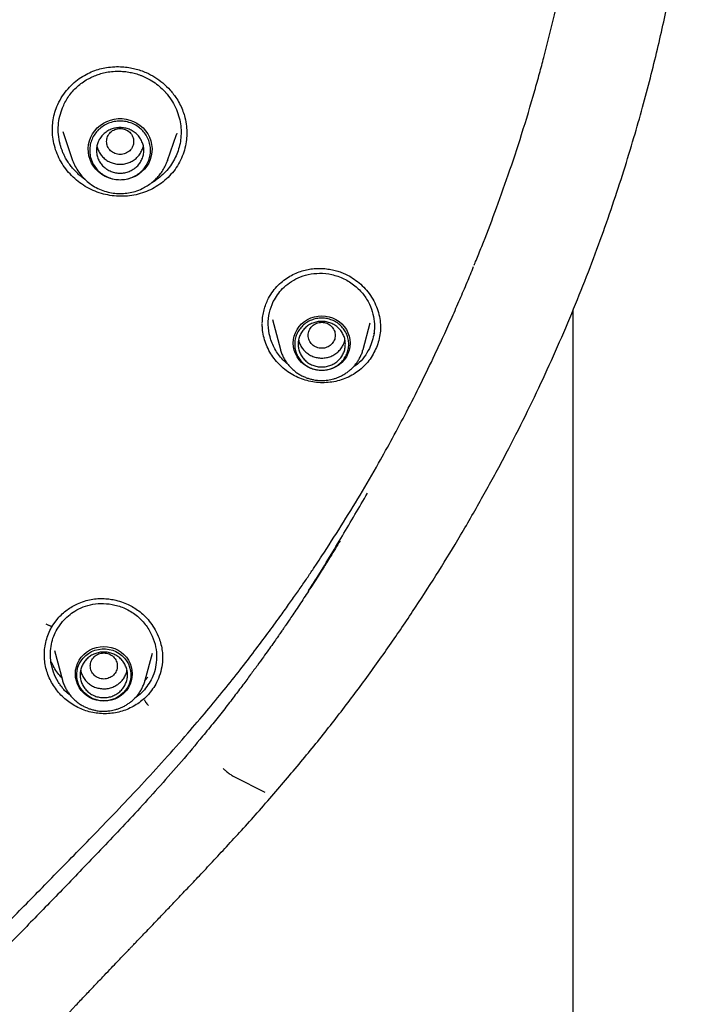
# Model space of a CAD drawing. Header units: millimetres. Extents: x 8 to 1762, y 12 to 2803.
# Tile 80 of 118: x 890 to 910, y 2358 to 2387. Entities that reach past the tile are written whole.
import ezdxf

# ---------------------------------------------------------------- set-up
doc = ezdxf.new("R2010")
doc.units = ezdxf.units.MM

msp = doc.modelspace()

# ---------------------------------------------------------------- linework, layer by layer
at = {"color": 7, "linetype": 'Continuous', "lineweight": 30}
for p, q in [((890.959, 2383.723), (890.961, 2383.761)), ((891.262, 2383.678), (891.556, 2382.826)), ((894.367, 2382.826), (894.631, 2383.592)), ((894.634, 2383.626), (894.625, 2383.594)), ((894.359, 2382.807), (894.366, 2382.826)), ((894.367, 2382.826), (894.36, 2382.808)), ((906.368, 2207.294), (906.368, 2378.411)), ((897.464, 2378.109), (897.702, 2377.228)), ((900.149, 2377.228), (900.362, 2378.018)), ((900.473, 2377.721), (900.454, 2377.68)), ((900.149, 2377.228), (900.144, 2377.212)), ((890.936, 2369.006), (890.957, 2369.042)), ((890.953, 2369.038), (891.114, 2369.262)), ((891.094, 2368.943), (891.258, 2369.176)), ((890.722, 2368.18), (890.721, 2368.202)), ((891.02, 2368.31), (891.255, 2367.439)), ((893.702, 2367.439), (893.916, 2368.232)), ((894.215, 2368.123), (894.216, 2368.089)), ((893.702, 2367.439), (893.697, 2367.422)), ((893.785, 2367.53), (893.705, 2367.437)), ((893.558, 2367.023), (893.397, 2366.906)), ((893.679, 2367.148), (893.558, 2367.023)), ((896.34, 2364.574), (897.242, 2364.119))]:
    msp.add_line(p, q, dxfattribs=at)
at = {"color": 7, "linetype": 'Continuous', "lineweight": 30, "flags": 128}
for points in [[(892.961, 2382.243), (892.845, 2382.25), (892.731, 2382.271), (892.621, 2382.305), (892.515, 2382.352), (892.416, 2382.41), (892.326, 2382.481), (892.245, 2382.561), (892.175, 2382.65), (892.117, 2382.747), (892.071, 2382.85), (892.04, 2382.958), (892.022, 2383.069), (892.018, 2383.181), (892.029, 2383.292), (892.054, 2383.402), (892.092, 2383.507), (892.144, 2383.607), (892.208, 2383.701), (892.284, 2383.786), (892.37, 2383.861), (892.465, 2383.926), (892.567, 2383.979), (892.675, 2384.019), (892.788, 2384.047), (892.903, 2384.06), (893.02, 2384.06), (893.135, 2384.047), (893.248, 2384.019), (893.356, 2383.979), (893.458, 2383.926), (893.553, 2383.861), (893.639, 2383.786), (893.715, 2383.701), (893.779, 2383.607), (893.831, 2383.507), (893.869, 2383.402), (893.894, 2383.292), (893.905, 2383.181), (893.901, 2383.069), (893.883, 2382.958), (893.852, 2382.85), (893.806, 2382.747), (893.748, 2382.65), (893.678, 2382.561), (893.597, 2382.481), (893.507, 2382.41), (893.408, 2382.352), (893.302, 2382.305), (893.192, 2382.271), (893.077, 2382.25), (892.961, 2382.243)], [(898.925, 2376.603), (898.816, 2376.61), (898.708, 2376.63), (898.604, 2376.664), (898.505, 2376.711), (898.414, 2376.77), (898.331, 2376.84), (898.259, 2376.92), (898.198, 2377.008), (898.149, 2377.103), (898.114, 2377.203), (898.092, 2377.307), (898.085, 2377.412), (898.092, 2377.518), (898.114, 2377.622), (898.149, 2377.722), (898.198, 2377.817), (898.259, 2377.905), (898.331, 2377.985), (898.414, 2378.055), (898.505, 2378.114), (898.604, 2378.161), (898.708, 2378.195), (898.816, 2378.215), (898.925, 2378.222), (899.035, 2378.215), (899.143, 2378.195), (899.247, 2378.161), (899.346, 2378.114), (899.437, 2378.055), (899.52, 2377.985), (899.592, 2377.905), (899.653, 2377.817), (899.702, 2377.722), (899.737, 2377.622), (899.759, 2377.518), (899.766, 2377.412), (899.759, 2377.307), (899.737, 2377.203), (899.702, 2377.103), (899.653, 2377.008), (899.592, 2376.92), (899.52, 2376.84), (899.437, 2376.77), (899.346, 2376.711), (899.247, 2376.664), (899.143, 2376.63), (899.035, 2376.61), (898.925, 2376.603)], [(892.478, 2366.813), (892.369, 2366.82), (892.261, 2366.841), (892.157, 2366.875), (892.058, 2366.922), (891.967, 2366.981), (891.884, 2367.05), (891.812, 2367.13), (891.751, 2367.218), (891.702, 2367.313), (891.667, 2367.413), (891.645, 2367.517), (891.638, 2367.623), (891.645, 2367.729), (891.667, 2367.833), (891.702, 2367.933), (891.751, 2368.028), (891.812, 2368.116), (891.884, 2368.196), (891.967, 2368.265), (892.058, 2368.324), (892.157, 2368.371), (892.261, 2368.405), (892.369, 2368.426), (892.478, 2368.433), (892.588, 2368.426), (892.696, 2368.405), (892.8, 2368.371), (892.899, 2368.324), (892.99, 2368.265), (893.073, 2368.196), (893.145, 2368.116), (893.206, 2368.028), (893.255, 2367.933), (893.29, 2367.833), (893.312, 2367.729), (893.319, 2367.623), (893.312, 2367.517), (893.29, 2367.413), (893.255, 2367.313), (893.206, 2367.218), (893.145, 2367.13), (893.073, 2367.05), (892.99, 2366.981), (892.899, 2366.922), (892.8, 2366.875), (892.696, 2366.841), (892.588, 2366.82), (892.478, 2366.813)], [(892.478, 2366.822), (892.372, 2366.829), (892.267, 2366.85), (892.166, 2366.884), (892.071, 2366.93), (891.983, 2366.988), (891.903, 2367.057), (891.834, 2367.136), (891.777, 2367.223), (891.732, 2367.316), (891.7, 2367.415), (891.682, 2367.516), (891.679, 2367.619), (891.69, 2367.722), (891.714, 2367.822), (891.753, 2367.918), (891.804, 2368.008), (891.867, 2368.091), (891.942, 2368.165), (892.026, 2368.229), (892.118, 2368.281), (892.216, 2368.322), (892.319, 2368.349), (892.425, 2368.363), (892.532, 2368.363), (892.638, 2368.349), (892.741, 2368.322), (892.839, 2368.281), (892.931, 2368.229), (893.015, 2368.165), (893.089, 2368.091), (893.153, 2368.008), (893.204, 2367.918), (893.243, 2367.822), (893.267, 2367.722), (893.278, 2367.619), (893.274, 2367.516), (893.257, 2367.415), (893.225, 2367.316), (893.18, 2367.223), (893.122, 2367.136), (893.053, 2367.057), (892.974, 2366.988), (892.886, 2366.93), (892.791, 2366.884), (892.69, 2366.85), (892.585, 2366.829), (892.478, 2366.822)]]:
    msp.add_lwpolyline(points, dxfattribs=at)
at = {"color": 7, "linetype": 'Continuous', "lineweight": 30}
for points, knots in [([(903.571, 2380.061), (903.6, 2380.132), (903.767, 2380.537), (904.06, 2381.314), (904.458, 2382.42), (904.853, 2383.621), (905.154, 2384.626), (905.366, 2385.385), (905.481, 2385.816), (905.575, 2386.183), (905.655, 2386.498), (905.732, 2386.815), (905.9, 2387.524), (906.129, 2388.577), (906.389, 2389.978), (906.632, 2391.532), (906.846, 2393.296), (907.003, 2395.269), (907.078, 2397.247), (907.071, 2399.217), (906.999, 2400.812), (906.926, 2401.79), (906.894, 2402.165), (906.882, 2402.299), (906.87, 2402.433), (906.859, 2402.548), (906.844, 2402.71), (906.82, 2402.945), (906.783, 2403.294), (906.735, 2403.716), (906.672, 2404.226), (906.59, 2404.827), (906.485, 2405.524), (906.356, 2406.302), (906.198, 2407.163), (906.007, 2408.104), (905.805, 2409.001), (905.6, 2409.839), (905.407, 2410.574), (905.213, 2411.273), (905.023, 2411.918), (904.838, 2412.519), (904.651, 2413.1), (904.419, 2413.789), (904.142, 2414.573), (903.817, 2415.437), (903.498, 2416.236), (903.201, 2416.948), (902.928, 2417.576), (902.735, 2418.004), (902.609, 2418.278), (902.547, 2418.411), (902.486, 2418.542), (902.426, 2418.669), (902.367, 2418.793), (902.035, 2419.486), (901.402, 2420.736), (900.408, 2422.514), (899.339, 2424.251), (898.198, 2425.945), (896.987, 2427.594), (895.708, 2429.194), (894.503, 2430.582), (893.574, 2431.58), (893.097, 2432.072), (892.947, 2432.225), (892.941, 2432.231), (892.938, 2432.234), (892.931, 2432.241), (892.917, 2432.255), (892.862, 2432.31), (892.747, 2432.427), (892.563, 2432.612), (892.419, 2432.754), (892.341, 2432.831)], [0, 0, 0, 0, 0.003998, 0.022984, 0.043545, 0.06568, 0.08939, 0.098645, 0.107118, 0.112829, 0.118539, 0.12425, 0.12996, 0.15688, 0.180916, 0.204951, 0.239711, 0.274471, 0.30923, 0.343989, 0.378248, 0.393322, 0.395691, 0.39806, 0.400429, 0.402798, 0.404128, 0.40902, 0.415192, 0.422644, 0.431377, 0.442246, 0.454608, 0.468464, 0.483813, 0.500656, 0.518992, 0.532183, 0.54605, 0.558933, 0.570312, 0.581338, 0.59201, 0.60233, 0.61954, 0.635668, 0.650716, 0.664682, 0.676079, 0.686638, 0.689265, 0.691835, 0.694347, 0.696802, 0.6992, 0.70154, 0.737011, 0.772481, 0.807952, 0.843422, 0.878892, 0.914361, 0.94983, 0.974247, 0.984991, 0.985309, 0.985349, 0.985417, 0.985551, 0.985834, 0.986477, 0.989559, 0.994308, 1, 1, 1, 1]), ([(897.511, 2364.073), (897.816, 2364.432), (898.422, 2365.143), (899.289, 2366.224), (900.108, 2367.306), (900.883, 2368.384), (901.614, 2369.457), (902.302, 2370.522), (902.97, 2371.613), (903.616, 2372.727), (904.236, 2373.862), (904.813, 2374.98), (905.346, 2376.08), (905.849, 2377.181), (906.32, 2378.28), (906.76, 2379.377), (907.162, 2380.446), (907.528, 2381.488), (907.859, 2382.501), (908.154, 2383.467), (908.416, 2384.386), (908.647, 2385.258), (908.856, 2386.103), (909.043, 2386.919), (909.212, 2387.712), (909.363, 2388.48), (909.498, 2389.224), (909.617, 2389.943), (909.723, 2390.645), (909.817, 2391.335), (909.901, 2392.014), (909.994, 2392.863), (910.086, 2393.874), (910.165, 2395.039), (910.21, 2396.025), (910.232, 2396.838), (910.241, 2397.487), (910.243, 2398.126), (910.236, 2398.754), (910.223, 2399.32), (910.207, 2399.814), (910.191, 2400.226), (910.173, 2400.6), (910.155, 2400.935), (910.142, 2401.146), (910.136, 2401.245)], [0, 0, 0, 0, 0.034796, 0.068916, 0.102354, 0.135102, 0.167153, 0.198502, 0.229146, 0.262039, 0.294075, 0.325253, 0.355574, 0.385033, 0.41534, 0.444689, 0.473087, 0.500544, 0.527067, 0.552663, 0.575954, 0.598436, 0.620113, 0.640993, 0.661083, 0.680734, 0.69958, 0.717652, 0.735309, 0.752679, 0.769765, 0.786568, 0.816648, 0.8458, 0.874035, 0.890542, 0.906725, 0.922657, 0.938393, 0.953831, 0.965049, 0.975277, 0.984513, 0.992754, 1, 1, 1, 1]), ([(891.089, 2384.417), (891.129, 2384.504), (891.208, 2384.675), (891.371, 2384.898), (891.552, 2385.09), (891.747, 2385.248), (891.949, 2385.373), (892.153, 2385.467), (892.354, 2385.533), (892.569, 2385.579), (892.792, 2385.602), (893.016, 2385.599), (893.216, 2385.578), (893.397, 2385.541), (893.569, 2385.491), (893.768, 2385.413), (893.992, 2385.293), (894.231, 2385.119), (894.452, 2384.904), (894.622, 2384.68), (894.743, 2384.467), (894.823, 2384.28), (894.887, 2384.07), (894.93, 2383.848), (894.934, 2383.688), (894.936, 2383.615)], [0, 0, 0, 0, 0.053662, 0.105054, 0.154052, 0.200513, 0.244335, 0.285493, 0.324233, 0.3607, 0.405658, 0.446301, 0.482529, 0.514618, 0.546469, 0.579235, 0.630287, 0.683712, 0.739451, 0.797418, 0.83657, 0.873934, 0.909296, 0.958671, 1, 1, 1, 1]), ([(891.256, 2384.383), (891.279, 2384.437), (891.327, 2384.545), (891.42, 2384.697), (891.53, 2384.842), (891.657, 2384.977), (891.8, 2385.1), (891.926, 2385.186), (892.026, 2385.244), (892.095, 2385.279), (892.167, 2385.313), (892.24, 2385.343), (892.341, 2385.379), (892.478, 2385.419), (892.662, 2385.453), (892.851, 2385.468), (893.04, 2385.463), (893.184, 2385.445), (893.297, 2385.424), (893.374, 2385.405), (893.453, 2385.383), (893.532, 2385.357), (893.667, 2385.306), (893.841, 2385.221), (894.04, 2385.089), (894.176, 2384.972), (894.256, 2384.892), (894.286, 2384.859), (894.299, 2384.845), (894.304, 2384.84), (894.307, 2384.837), (894.308, 2384.836), (894.308, 2384.835), (894.308, 2384.835), (894.308, 2384.835), (894.369, 2384.767), (894.478, 2384.624), (894.607, 2384.392), (894.697, 2384.152), (894.751, 2383.91), (894.77, 2383.67), (894.756, 2383.438), (894.714, 2383.216), (894.664, 2383.078), (894.639, 2383.009)], [0, 0, 0, 0, 0.031706, 0.063905, 0.096598, 0.129784, 0.163464, 0.197637, 0.211449, 0.22534, 0.23931, 0.253358, 0.267485, 0.296442, 0.329339, 0.366167, 0.396368, 0.428769, 0.442349, 0.45628, 0.470562, 0.485194, 0.500175, 0.546113, 0.586529, 0.625253, 0.640114, 0.646231, 0.648841, 0.649973, 0.650469, 0.650686, 0.650781, 0.650823, 0.650842, 0.650856, 0.698966, 0.745773, 0.791292, 0.835535, 0.878515, 0.920244, 0.960735, 1, 1, 1, 1]), ([(890.959, 2383.761), (890.962, 2383.832), (890.969, 2383.979), (891.012, 2384.2), (891.063, 2384.345), (891.089, 2384.417)], [0, 0, 0, 0, 0.314225, 0.656082, 1, 1, 1, 1]), ([(891.932, 2382.255), (891.924, 2382.26), (891.897, 2382.278), (891.857, 2382.308), (891.806, 2382.347), (891.742, 2382.401), (891.667, 2382.471), (891.588, 2382.554), (891.506, 2382.652), (891.424, 2382.764), (891.364, 2382.865), (891.326, 2382.935), (891.304, 2382.981), (891.275, 2383.043), (891.242, 2383.122), (891.211, 2383.215), (891.167, 2383.368), (891.129, 2383.586), (891.128, 2383.864), (891.166, 2384.133), (891.226, 2384.3), (891.256, 2384.383)], [0, 0, 0, 0, 0.012998, 0.038084, 0.061549, 0.09167, 0.140333, 0.187272, 0.232484, 0.297046, 0.35771, 0.377068, 0.395992, 0.421024, 0.4617, 0.502084, 0.542176, 0.660583, 0.776358, 0.889497, 1, 1, 1, 1]), ([(894.8, 2382.948), (894.765, 2382.871), (894.695, 2382.716), (894.551, 2382.506), (894.382, 2382.316), (894.189, 2382.15), (893.975, 2382.01), (893.743, 2381.898), (893.497, 2381.819), (893.242, 2381.771), (892.983, 2381.756), (892.723, 2381.774), (892.467, 2381.823), (892.219, 2381.905), (891.984, 2382.018), (891.765, 2382.159), (891.566, 2382.326), (891.39, 2382.517), (891.24, 2382.728), (891.119, 2382.957), (891.029, 2383.199), (890.976, 2383.448), (890.953, 2383.63), (890.958, 2383.727), (890.959, 2383.74)], [0, 0, 0, 0, 0.047704, 0.095078, 0.142272, 0.189393, 0.236536, 0.283816, 0.33113, 0.378355, 0.425551, 0.472734, 0.519922, 0.567159, 0.614369, 0.661495, 0.708622, 0.755814, 0.803147, 0.850737, 0.898304, 0.945583, 0.992731, 1, 1, 1, 1]), ([(892.961, 2383.769), (892.909, 2383.763), (892.805, 2383.751), (892.671, 2383.663), (892.583, 2383.535), (892.551, 2383.383), (892.583, 2383.232), (892.671, 2383.104), (892.805, 2383.019), (892.961, 2382.988), (893.118, 2383.019), (893.252, 2383.104), (893.34, 2383.232), (893.372, 2383.383), (893.34, 2383.535), (893.252, 2383.663), (893.118, 2383.751), (893.014, 2383.763), (892.961, 2383.769)], [0, 0, 0, 0, 0.0625, 0.125, 0.1875, 0.25, 0.3125, 0.375, 0.4375, 0.5, 0.5625, 0.625, 0.6875, 0.75, 0.8125, 0.875, 0.9375, 1, 1, 1, 1]), ([(894.935, 2383.652), (894.934, 2383.581), (894.93, 2383.425), (894.886, 2383.187), (894.829, 2383.028), (894.8, 2382.948)], [0, 0, 0, 0, 0.295778, 0.646706, 1, 1, 1, 1]), ([(892.275, 2383.252), (892.275, 2383.252), (892.279, 2383.208), (892.313, 2383.124), (892.375, 2383.006), (892.463, 2382.903), (892.57, 2382.819), (892.692, 2382.757), (892.824, 2382.716), (892.916, 2382.711), (892.961, 2382.709)], [0, 0, 0, 0, 0.000201, 0.14303, 0.285858, 0.428687, 0.571515, 0.714343, 0.857172, 1, 1, 1, 1]), ([(892.961, 2382.709), (893.007, 2382.711), (893.099, 2382.716), (893.231, 2382.757), (893.353, 2382.819), (893.459, 2382.903), (893.548, 2383.006), (893.61, 2383.124), (893.644, 2383.208), (893.648, 2383.252), (893.648, 2383.252)], [0, 0, 0, 0, 0.142828, 0.285657, 0.428485, 0.571313, 0.714142, 0.85697, 0.999799, 1, 1, 1, 1]), ([(894.639, 2383.009), (894.608, 2382.941), (894.545, 2382.803), (894.417, 2382.614), (894.266, 2382.44), (894.089, 2382.29), (893.963, 2382.198), (893.894, 2382.164), (893.894, 2382.164)], [0, 0, 0, 0, 0.197108, 0.396066, 0.596935, 0.799772, 0.999708, 1, 1, 1, 1]), ([(891.556, 2382.826), (891.58, 2382.766), (891.629, 2382.643), (891.735, 2382.471), (891.866, 2382.309), (892.023, 2382.164), (892.202, 2382.041), (892.397, 2381.946), (892.6, 2381.881), (892.805, 2381.845), (893.009, 2381.838), (893.209, 2381.858), (893.413, 2381.906), (893.597, 2381.977), (893.763, 2382.068), (893.907, 2382.169), (894.033, 2382.284), (894.14, 2382.406), (894.229, 2382.532), (894.304, 2382.666), (894.341, 2382.762), (894.359, 2382.807)], [0, 0, 0, 0, 0.053295, 0.108453, 0.165612, 0.224956, 0.285675, 0.345201, 0.40341, 0.460317, 0.515937, 0.570286, 0.625573, 0.687401, 0.732499, 0.78073, 0.832128, 0.872785, 0.915248, 0.959519, 1, 1, 1, 1]), ([(903.435, 2379.718), (903.454, 2379.766), (903.5, 2379.881), (903.546, 2379.995), (903.572, 2380.061)], [0, 0, 0, 0, 0.4273932, 1, 1, 1, 1]), ([(894.966, 2365.868), (895.152, 2366.086), (895.514, 2366.509), (896.027, 2367.134), (896.499, 2367.727), (896.931, 2368.286), (897.324, 2368.811), (897.659, 2369.268), (897.941, 2369.663), (898.176, 2369.998), (898.391, 2370.31), (898.587, 2370.598), (898.765, 2370.863), (899.07, 2371.326), (899.506, 2372.006), (900.066, 2372.922), (900.57, 2373.79), (901.027, 2374.613), (901.442, 2375.394), (901.861, 2376.217), (902.225, 2376.969), (902.531, 2377.629), (902.778, 2378.174), (903.009, 2378.701), (903.223, 2379.2), (903.356, 2379.526), (903.419, 2379.682)], [0, 0, 0, 0, 0.052673, 0.102212, 0.148635, 0.191956, 0.23219, 0.269347, 0.29639, 0.321545, 0.344814, 0.366201, 0.385709, 0.403757, 0.468581, 0.534656, 0.601988, 0.654104, 0.70866, 0.76566, 0.82511, 0.86342, 0.900387, 0.935691, 0.96934, 1, 1, 1, 1]), ([(897.325, 2378.691), (897.364, 2378.763), (897.442, 2378.905), (897.593, 2379.088), (897.759, 2379.243), (897.934, 2379.369), (898.115, 2379.468), (898.296, 2379.541), (898.474, 2379.589), (898.664, 2379.62), (898.861, 2379.63), (899.059, 2379.618), (899.237, 2379.589), (899.396, 2379.548), (899.543, 2379.496), (899.709, 2379.421), (899.891, 2379.312), (900.082, 2379.16), (900.256, 2378.981), (900.406, 2378.778), (900.526, 2378.554), (900.608, 2378.32), (900.657, 2378.081), (900.661, 2377.923), (900.663, 2377.845)], [0, 0, 0, 0, 0.05323, 0.104287, 0.153077, 0.199474, 0.243386, 0.284781, 0.323842, 0.36078, 0.406612, 0.448417, 0.486088, 0.519581, 0.551503, 0.583906, 0.633517, 0.68442, 0.736563, 0.789859, 0.84364, 0.896614, 0.948704, 1, 1, 1, 1]), ([(897.492, 2378.642), (897.575, 2378.778), (897.704, 2378.991), (897.974, 2379.213), (898.228, 2379.358), (898.53, 2379.458), (898.869, 2379.496), (899.231, 2379.457), (899.59, 2379.332), (899.909, 2379.127), (900.163, 2378.867), (900.341, 2378.579), (900.449, 2378.281), (900.491, 2377.991), (900.482, 2377.64), (900.393, 2377.405), (900.336, 2377.255)], [0, 0, 0, 0, 0.098823, 0.154902, 0.215317, 0.280057, 0.349101, 0.422427, 0.500006, 0.577511, 0.650671, 0.719522, 0.784097, 0.844431, 0.900556, 1, 1, 1, 1]), ([(897.166, 2378.018), (897.169, 2378.072), (897.174, 2378.184), (897.205, 2378.354), (897.253, 2378.527), (897.301, 2378.636), (897.325, 2378.691)], [0, 0, 0, 0, 0.227965, 0.484424, 0.741598, 1, 1, 1, 1]), ([(897.93, 2376.78), (897.917, 2376.791), (897.862, 2376.835), (897.716, 2376.978), (897.527, 2377.232), (897.381, 2377.592), (897.329, 2377.96), (897.361, 2378.319), (897.449, 2378.536), (897.492, 2378.642)], [0, 0, 0, 0, 0.025169, 0.100531, 0.291781, 0.477355, 0.657243, 0.831451, 1, 1, 1, 1]), ([(898.925, 2378.031), (898.873, 2378.025), (898.769, 2378.013), (898.635, 2377.925), (898.547, 2377.797), (898.515, 2377.646), (898.547, 2377.495), (898.635, 2377.366), (898.769, 2377.281), (898.925, 2377.25), (899.082, 2377.281), (899.216, 2377.366), (899.304, 2377.495), (899.336, 2377.646), (899.304, 2377.797), (899.216, 2377.925), (899.082, 2378.013), (898.978, 2378.025), (898.925, 2378.031)], [0, 0, 0, 0, 0.0625, 0.125, 0.1875, 0.25, 0.3125, 0.375, 0.4375, 0.5, 0.5625, 0.625, 0.6875, 0.75, 0.8125, 0.875, 0.9375, 1, 1, 1, 1]), ([(900.498, 2377.182), (900.462, 2377.116), (900.391, 2376.984), (900.252, 2376.808), (900.092, 2376.651), (899.912, 2376.516), (899.716, 2376.406), (899.506, 2376.322), (899.285, 2376.266), (899.058, 2376.24), (898.829, 2376.242), (898.602, 2376.273), (898.38, 2376.331), (898.167, 2376.418), (897.968, 2376.531), (897.784, 2376.668), (897.62, 2376.826), (897.476, 2377.004), (897.357, 2377.198), (897.264, 2377.406), (897.2, 2377.624), (897.167, 2377.821), (897.167, 2377.945), (897.167, 2377.993)], [0, 0, 0, 0, 0.048882, 0.097406, 0.145735, 0.193989, 0.242274, 0.290714, 0.339184, 0.38754, 0.435853, 0.484154, 0.532466, 0.580845, 0.629198, 0.677449, 0.725692, 0.774001, 0.822462, 0.871203, 0.919927, 0.968349, 1, 1, 1, 1]), ([(900.66, 2377.904), (900.661, 2377.878), (900.665, 2377.778), (900.64, 2377.605), (900.588, 2377.387), (900.528, 2377.25), (900.498, 2377.182)], [0, 0, 0, 0, 0.102401, 0.400253, 0.699079, 1, 1, 1, 1]), ([(898.24, 2377.519), (898.248, 2377.484), (898.265, 2377.407), (898.322, 2377.296), (898.404, 2377.189), (898.507, 2377.1), (898.626, 2377.031), (898.756, 2376.987), (898.892, 2376.968), (899.03, 2376.974), (899.164, 2377.007), (899.289, 2377.064), (899.4, 2377.144), (899.493, 2377.242), (899.562, 2377.357), (899.601, 2377.451), (899.609, 2377.507), (899.61, 2377.52)], [0, 0, 0, 0, 0.056259, 0.127326, 0.198392, 0.269459, 0.340525, 0.411592, 0.482658, 0.553725, 0.624791, 0.695858, 0.766924, 0.837991, 0.909057, 0.980124, 1, 1, 1, 1]), ([(897.705, 2377.222), (897.706, 2377.218), (897.716, 2377.173), (897.748, 2377.089), (897.799, 2376.976), (897.861, 2376.872), (897.93, 2376.778), (898.008, 2376.69), (898.094, 2376.61), (898.186, 2376.538), (898.284, 2376.476), (898.387, 2376.423), (898.492, 2376.381), (898.594, 2376.349), (898.684, 2376.329), (898.765, 2376.317), (898.843, 2376.309), (898.897, 2376.308), (898.925, 2376.307)], [0, 0, 0, 0, 0.007285, 0.085289, 0.164358, 0.235981, 0.307598, 0.379174, 0.45066, 0.521972, 0.592962, 0.663351, 0.732534, 0.798895, 0.857947, 0.900761, 0.948604, 1, 1, 1, 1]), ([(898.925, 2376.307), (898.968, 2376.308), (899.028, 2376.31), (899.117, 2376.321), (899.192, 2376.334), (899.281, 2376.356), (899.373, 2376.386), (899.467, 2376.425), (899.56, 2376.473), (899.652, 2376.53), (899.74, 2376.596), (899.823, 2376.67), (899.901, 2376.754), (899.971, 2376.844), (900.033, 2376.943), (900.086, 2377.047), (900.123, 2377.137), (900.138, 2377.193), (900.143, 2377.212)], [0, 0, 0, 0, 0.078074, 0.110117, 0.163296, 0.21868, 0.278233, 0.340541, 0.405034, 0.471259, 0.5389, 0.607725, 0.677566, 0.748302, 0.819846, 0.892142, 0.965153, 1, 1, 1, 1]), ([(900.336, 2377.255), (900.288, 2377.172), (900.192, 2377.002), (900.021, 2376.812), (899.891, 2376.726), (899.844, 2376.695)], [0, 0, 0, 0, 0.38356, 0.779939, 1, 1, 1, 1]), ([(898.538, 2370.08), (898.616, 2370.204), (898.956, 2370.742), (899.538, 2371.706), (900.033, 2372.551), (900.281, 2372.974)], [0, 0, 0, 0, 0.129373, 0.564606, 1, 1, 1, 1]), ([(899.467, 2371.564), (899.421, 2371.489), (899.328, 2371.334), (899.194, 2371.116), (899.074, 2370.922), (898.962, 2370.743), (898.844, 2370.555), (898.71, 2370.346), (898.572, 2370.131), (898.434, 2369.92), (898.299, 2369.715), (898.167, 2369.517), (898.047, 2369.338), (897.947, 2369.19), (897.869, 2369.076), (897.804, 2368.981), (897.74, 2368.888), (897.665, 2368.779), (897.576, 2368.652), (897.47, 2368.5), (897.342, 2368.32), (897.191, 2368.108), (897.014, 2367.864), (896.813, 2367.589), (896.584, 2367.282), (896.329, 2366.946), (896.047, 2366.58), (895.735, 2366.186), (895.515, 2365.916), (895.401, 2365.776)], [0, 0, 0, 0, 0.037544, 0.076484, 0.108314, 0.134548, 0.165813, 0.202205, 0.23955, 0.274081, 0.308896, 0.343863, 0.374911, 0.400115, 0.419474, 0.433373, 0.448822, 0.467445, 0.48924, 0.514759, 0.545853, 0.582666, 0.625194, 0.673434, 0.727379, 0.787021, 0.85235, 0.923349, 1, 1, 1, 1]), ([(891.114, 2369.262), (891.157, 2369.308), (891.243, 2369.401), (891.387, 2369.518), (891.538, 2369.616), (891.708, 2369.705), (891.897, 2369.778), (892.102, 2369.829), (892.3, 2369.854), (892.488, 2369.855), (892.666, 2369.838), (892.854, 2369.802), (893.046, 2369.744), (893.235, 2369.662), (893.402, 2369.567), (893.56, 2369.454), (893.717, 2369.312), (893.869, 2369.135), (894.007, 2368.923), (894.108, 2368.704), (894.173, 2368.492), (894.21, 2368.305), (894.214, 2368.18), (894.217, 2368.122)], [0, 0, 0, 0, 0.045643, 0.089876, 0.132667, 0.173955, 0.226549, 0.27626, 0.323059, 0.367203, 0.408884, 0.448027, 0.501804, 0.549531, 0.591688, 0.636202, 0.685678, 0.740241, 0.799876, 0.864487, 0.910294, 0.958252, 1, 1, 1, 1]), ([(891.258, 2369.176), (891.373, 2369.288), (891.554, 2369.463), (891.873, 2369.613), (892.159, 2369.693), (892.479, 2369.716), (892.819, 2369.672), (893.162, 2369.547), (893.48, 2369.34), (893.74, 2369.065), (893.921, 2368.752), (894.021, 2368.429), (894.05, 2368.115), (894.018, 2367.823), (893.92, 2367.486), (893.773, 2367.28), (893.679, 2367.148)], [0, 0, 0, 0, 0.098826, 0.154906, 0.215322, 0.280061, 0.349105, 0.422429, 0.500006, 0.57751, 0.650669, 0.719519, 0.784094, 0.844428, 0.900553, 1, 1, 1, 1]), ([(890.721, 2368.202), (890.723, 2368.267), (890.729, 2368.405), (890.771, 2368.609), (890.835, 2368.813), (890.9, 2368.94), (890.932, 2369.003)], [0, 0, 0, 0, 0.234953, 0.489923, 0.744988, 1, 1, 1, 1]), ([(890.768, 2369.106), (890.781, 2369.099), (890.805, 2369.085), (890.84, 2369.067), (890.874, 2369.053), (890.903, 2369.042), (890.927, 2369.037), (890.945, 2369.036), (890.954, 2369.038), (890.955, 2369.042), (890.956, 2369.043)], [0, 0, 0, 0, 0.136006, 0.272011, 0.408017, 0.544023, 0.680028, 0.816034, 0.95204, 1, 1, 1, 1]), ([(891.481, 2366.994), (891.432, 2367.032), (891.352, 2367.095), (891.26, 2367.202), (891.189, 2367.293), (891.089, 2367.445), (890.983, 2367.664), (890.908, 2367.954), (890.89, 2368.235), (890.92, 2368.497), (890.987, 2368.735), (891.059, 2368.875), (891.094, 2368.943)], [0, 0, 0, 0, 0.084097, 0.138646, 0.193374, 0.24363, 0.38904, 0.526747, 0.656717, 0.778924, 0.893353, 1, 1, 1, 1]), ([(893.683, 2366.898), (893.631, 2366.854), (893.527, 2366.765), (893.352, 2366.656), (893.167, 2366.568), (892.972, 2366.502), (892.77, 2366.459), (892.563, 2366.44), (892.355, 2366.446), (892.149, 2366.476), (891.949, 2366.529), (891.755, 2366.605), (891.571, 2366.702), (891.4, 2366.819), (891.243, 2366.956), (891.104, 2367.11), (890.984, 2367.278), (890.884, 2367.458), (890.806, 2367.648), (890.752, 2367.845), (890.722, 2368.029), (890.721, 2368.147), (890.721, 2368.197)], [0, 0, 0, 0, 0.051066, 0.101788, 0.152334, 0.202844, 0.253455, 0.304313, 0.355189, 0.405843, 0.456387, 0.506909, 0.557493, 0.608236, 0.659006, 0.709653, 0.760239, 0.8108, 0.861373, 0.912019, 0.962659, 1, 1, 1, 1]), ([(892.478, 2368.242), (892.426, 2368.236), (892.322, 2368.224), (892.188, 2368.135), (892.1, 2368.007), (892.068, 2367.856), (892.1, 2367.705), (892.188, 2367.576), (892.322, 2367.492), (892.478, 2367.46), (892.635, 2367.492), (892.769, 2367.576), (892.857, 2367.705), (892.889, 2367.856), (892.857, 2368.007), (892.769, 2368.135), (892.635, 2368.224), (892.531, 2368.236), (892.478, 2368.242)], [0, 0, 0, 0, 0.0625, 0.125, 0.1875, 0.25, 0.3125, 0.375, 0.4375, 0.5, 0.5625, 0.625, 0.6875, 0.75, 0.8125, 0.875, 0.9375, 1, 1, 1, 1]), ([(894.212, 2368.126), (894.213, 2368.075), (894.217, 2367.93), (894.168, 2367.691), (894.079, 2367.439), (893.96, 2367.219), (893.865, 2367.099), (893.817, 2367.038)], [0, 0, 0, 0, 0.128375, 0.367016, 0.612442, 0.804449, 1, 1, 1, 1]), ([(891.238, 2367.503), (891.198, 2367.549), (891.112, 2367.647), (891.002, 2367.814), (890.943, 2367.94), (890.913, 2368.003)], [0, 0, 0, 0, 0.302537, 0.64737, 1, 1, 1, 1]), ([(891.794, 2367.731), (891.798, 2367.708), (891.809, 2367.642), (891.857, 2367.539), (891.932, 2367.428), (892.029, 2367.333), (892.144, 2367.259), (892.271, 2367.207), (892.407, 2367.181), (892.545, 2367.18), (892.68, 2367.206), (892.808, 2367.256), (892.923, 2367.33), (893.021, 2367.423), (893.098, 2367.534), (893.146, 2367.638), (893.159, 2367.707), (893.163, 2367.731)], [0, 0, 0, 0, 0.037461, 0.108407, 0.179353, 0.250299, 0.321245, 0.392191, 0.463137, 0.534083, 0.605029, 0.675975, 0.746921, 0.817867, 0.888813, 0.959759, 1, 1, 1, 1]), ([(891.258, 2367.432), (891.258, 2367.428), (891.269, 2367.383), (891.301, 2367.3), (891.352, 2367.187), (891.414, 2367.083), (891.483, 2366.988), (891.561, 2366.9), (891.646, 2366.82), (891.739, 2366.749), (891.837, 2366.686), (891.94, 2366.634), (892.045, 2366.591), (892.147, 2366.56), (892.237, 2366.54), (892.318, 2366.527), (892.396, 2366.519), (892.45, 2366.518), (892.478, 2366.518)], [0, 0, 0, 0, 0.007285, 0.085289, 0.164358, 0.235981, 0.307598, 0.379174, 0.45066, 0.521972, 0.592962, 0.663351, 0.732534, 0.798895, 0.857947, 0.900761, 0.948604, 1, 1, 1, 1]), ([(892.478, 2366.518), (892.521, 2366.519), (892.581, 2366.521), (892.67, 2366.531), (892.745, 2366.544), (892.834, 2366.566), (892.926, 2366.596), (893.02, 2366.635), (893.113, 2366.683), (893.205, 2366.74), (893.293, 2366.806), (893.376, 2366.881), (893.454, 2366.964), (893.524, 2367.055), (893.586, 2367.153), (893.639, 2367.258), (893.676, 2367.348), (893.691, 2367.404), (893.695, 2367.422)], [0, 0, 0, 0, 0.0780737, 0.1101172, 0.1632963, 0.2186801, 0.2782334, 0.3405411, 0.4050336, 0.4712591, 0.5388997, 0.6077246, 0.6775659, 0.7483019, 0.8198464, 0.8921415, 0.9651525, 1, 1, 1, 1]), ([(893.817, 2367.038), (893.804, 2367.023), (893.779, 2366.994), (893.734, 2366.947), (893.701, 2366.916), (893.683, 2366.898)], [0, 0, 0, 0, 0.300465, 0.60093, 1, 1, 1, 1]), ([(868.903, 2332.865), (868.95, 2332.956), (869.135, 2333.316), (869.46, 2333.93), (869.871, 2334.694), (870.27, 2335.418), (870.655, 2336.104), (871.025, 2336.752), (871.391, 2337.38), (871.751, 2337.987), (872.103, 2338.571), (872.434, 2339.11), (872.744, 2339.606), (873.04, 2340.074), (873.325, 2340.518), (873.608, 2340.953), (873.889, 2341.379), (874.175, 2341.806), (874.465, 2342.234), (874.759, 2342.663), (875.057, 2343.094), (875.549, 2343.797), (876.246, 2344.77), (877.157, 2346.005), (878.09, 2347.231), (879.039, 2348.444), (879.912, 2349.529), (880.702, 2350.49), (881.406, 2351.329), (882.118, 2352.161), (882.835, 2352.985), (883.546, 2353.788), (884.24, 2354.56), (884.912, 2355.298), (885.566, 2356.005), (886.073, 2356.548), (886.446, 2356.944), (886.7, 2357.213), (886.977, 2357.505), (887.281, 2357.823), (887.61, 2358.167), (887.99, 2358.562), (888.423, 2359.009), (888.912, 2359.513), (889.438, 2360.053), (889.979, 2360.605), (890.531, 2361.169), (891.093, 2361.742), (891.684, 2362.344), (892.301, 2362.978), (892.942, 2363.646), (893.605, 2364.35), (894.286, 2365.092), (894.736, 2365.606), (894.966, 2365.869)], [0, 0, 0, 0, 0.007311, 0.028852, 0.049414, 0.069008, 0.087638, 0.105308, 0.122023, 0.139306, 0.155436, 0.170412, 0.184235, 0.196904, 0.209679, 0.22166, 0.233716, 0.245852, 0.258065, 0.270356, 0.282724, 0.295167, 0.331131, 0.367446, 0.40376, 0.440053, 0.476308, 0.502114, 0.527905, 0.553691, 0.579481, 0.605067, 0.629405, 0.652927, 0.675637, 0.697536, 0.705555, 0.714217, 0.723749, 0.734153, 0.74543, 0.757581, 0.77303, 0.789701, 0.807599, 0.82673, 0.844859, 0.863985, 0.884119, 0.90528, 0.927461, 0.950653, 0.974839, 1, 1, 1, 1]), ([(895.401, 2365.776), (895.193, 2365.526), (894.783, 2365.034), (894.161, 2364.328), (893.554, 2363.658), (892.963, 2363.023), (892.391, 2362.419), (891.842, 2361.846), (891.317, 2361.301), (890.81, 2360.779), (890.324, 2360.278), (889.859, 2359.801), (889.423, 2359.352), (889.005, 2358.921), (888.596, 2358.498), (888.193, 2358.079), (887.795, 2357.663), (887.401, 2357.251), (887.01, 2356.838), (886.62, 2356.426), (886.232, 2356.012), (885.848, 2355.601), (885.516, 2355.243), (885.245, 2354.949), (885.041, 2354.728), (884.867, 2354.538), (884.723, 2354.381), (884.624, 2354.272), (884.559, 2354.2), (884.508, 2354.144), (884.439, 2354.068), (884.343, 2353.963), (884.221, 2353.827), (884.071, 2353.661), (883.895, 2353.465), (883.692, 2353.239), (883.463, 2352.982), (883.208, 2352.694), (882.927, 2352.375), (882.732, 2352.152), (882.63, 2352.035)], [0, 0, 0, 0, 0.0520346, 0.102249, 0.150565, 0.1969434, 0.2413744, 0.2838356, 0.324263, 0.3626174, 0.4005389, 0.4361188, 0.469333, 0.5008006, 0.5321342, 0.5634141, 0.5938258, 0.624179, 0.6544708, 0.6846986, 0.7148601, 0.7449537, 0.7744664, 0.792774, 0.8087655, 0.8224395, 0.8337952, 0.8428317, 0.8459122, 0.8493015, 0.8547469, 0.8623289, 0.8720481, 0.883905, 0.8979005, 0.9140355, 0.9323113, 0.9527293, 0.9752914, 1, 1, 1, 1]), ([(896.01, 2364.817), (896.036, 2364.795), (896.096, 2364.745), (896.186, 2364.675), (896.272, 2364.611), (896.32, 2364.585), (896.34, 2364.574)], [0, 0, 0, 0, 0.213872, 0.500012, 0.786141, 1, 1, 1, 1]), ([(869.739, 2301.67), (869.745, 2302.063), (869.758, 2302.836), (869.779, 2303.975), (869.805, 2305.07), (869.837, 2306.122), (869.876, 2307.131), (869.92, 2308.079), (869.97, 2308.969), (870.024, 2309.802), (870.083, 2310.596), (870.145, 2311.351), (870.213, 2312.081), (870.285, 2312.785), (870.36, 2313.46), (870.435, 2314.091), (870.51, 2314.68), (870.584, 2315.226), (870.654, 2315.72), (870.72, 2316.165), (870.782, 2316.562), (870.839, 2316.921), (870.892, 2317.242), (870.941, 2317.535), (870.986, 2317.795), (871.026, 2318.022), (871.06, 2318.21), (871.088, 2318.367), (871.112, 2318.499), (871.134, 2318.615), (871.156, 2318.734), (871.183, 2318.874), (871.215, 2319.045), (871.255, 2319.251), (871.302, 2319.491), (871.357, 2319.763), (871.418, 2320.06), (871.483, 2320.372), (871.552, 2320.694), (871.624, 2321.024), (871.729, 2321.493), (871.872, 2322.11), (872.06, 2322.885), (872.266, 2323.697), (872.493, 2324.547), (872.741, 2325.434), (873.011, 2326.358), (873.306, 2327.317), (873.626, 2328.312), (873.974, 2329.341), (874.347, 2330.393), (874.742, 2331.456), (875.231, 2332.716), (875.825, 2334.163), (876.538, 2335.789), (877.277, 2337.374), (878.041, 2338.918), (878.828, 2340.421), (879.646, 2341.902), (880.495, 2343.359), (881.374, 2344.792), (882.218, 2346.099), (883.019, 2347.287), (883.769, 2348.358), (884.53, 2349.406), (885.294, 2350.421), (886.054, 2351.398), (886.842, 2352.376), (887.654, 2353.353), (888.489, 2354.328), (889.307, 2355.258), (890.107, 2356.146), (890.887, 2356.994), (891.493, 2357.642), (891.93, 2358.104), (892.194, 2358.383), (892.436, 2358.638), (892.648, 2358.86), (892.827, 2359.047), (892.974, 2359.201), (893.089, 2359.321), (893.171, 2359.407), (893.219, 2359.457), (893.252, 2359.492), (893.29, 2359.531), (893.354, 2359.598), (893.445, 2359.694), (893.565, 2359.819), (893.712, 2359.972), (893.886, 2360.154), (894.097, 2360.374), (894.346, 2360.636), (894.637, 2360.941), (894.961, 2361.282), (895.319, 2361.659), (895.705, 2362.071), (896.12, 2362.518), (896.561, 2363), (897.031, 2363.52), (897.348, 2363.884), (897.512, 2364.071)], [0, 0, 0, 0, 0.016671, 0.032736, 0.048196, 0.063051, 0.077303, 0.09095, 0.103263, 0.115038, 0.126276, 0.136977, 0.147141, 0.157334, 0.166922, 0.175907, 0.184287, 0.192063, 0.199234, 0.205443, 0.211114, 0.216248, 0.220845, 0.224906, 0.228808, 0.232039, 0.234659, 0.236904, 0.238802, 0.24035, 0.241933, 0.243928, 0.24639, 0.24932, 0.252792, 0.256751, 0.261111, 0.265622, 0.270268, 0.275049, 0.279965, 0.29064, 0.3019, 0.313746, 0.326178, 0.339194, 0.352797, 0.366984, 0.381757, 0.397116, 0.413047, 0.429144, 0.445213, 0.470406, 0.49553, 0.520584, 0.544675, 0.568703, 0.592667, 0.616568, 0.640405, 0.664178, 0.682812, 0.701409, 0.719909, 0.737989, 0.755595, 0.772727, 0.791621, 0.809905, 0.827579, 0.844644, 0.861099, 0.876941, 0.882725, 0.888365, 0.893425, 0.897814, 0.901532, 0.904579, 0.906955, 0.908659, 0.909693, 0.909946, 0.910736, 0.912021, 0.913938, 0.916419, 0.919464, 0.923072, 0.927245, 0.932587, 0.938637, 0.945394, 0.95286, 0.961033, 0.96975, 0.979149, 0.989232, 1, 1, 1, 1])]:
    msp.add_open_spline(points, degree=3, knots=knots, dxfattribs=at)
for points in [[(893.861, 2383.121), (893.858, 2383.064), (893.851, 2382.95), (893.798, 2382.787), (893.715, 2382.636), (893.602, 2382.503), (893.465, 2382.395), (893.308, 2382.314), (893.138, 2382.265), (892.961, 2382.248), (892.785, 2382.265), (892.615, 2382.314), (892.458, 2382.395), (892.321, 2382.503), (892.208, 2382.636), (892.125, 2382.787), (892.073, 2382.95), (892.056, 2383.121), (892.073, 2383.291), (892.125, 2383.455), (892.208, 2383.606), (892.321, 2383.738), (892.458, 2383.846), (892.615, 2383.927), (892.785, 2383.977), (892.961, 2383.993), (893.138, 2383.977), (893.308, 2383.927), (893.465, 2383.846), (893.602, 2383.738), (893.715, 2383.606), (893.798, 2383.455), (893.851, 2383.291), (893.858, 2383.177), (893.861, 2383.121)], [(892.961, 2382.446), (892.916, 2382.449), (892.824, 2382.454), (892.692, 2382.494), (892.57, 2382.556), (892.463, 2382.641), (892.376, 2382.743), (892.311, 2382.861), (892.27, 2382.988), (892.257, 2383.121), (892.27, 2383.253), (892.311, 2383.38), (892.376, 2383.498), (892.463, 2383.601), (892.57, 2383.685), (892.692, 2383.748), (892.824, 2383.786), (892.961, 2383.799), (893.099, 2383.786), (893.231, 2383.748), (893.353, 2383.685), (893.46, 2383.601), (893.547, 2383.498), (893.612, 2383.38), (893.652, 2383.253), (893.666, 2383.121), (893.652, 2382.988), (893.612, 2382.861), (893.547, 2382.743), (893.46, 2382.641), (893.353, 2382.556), (893.231, 2382.494), (893.099, 2382.454), (893.007, 2382.449), (892.961, 2382.446)], [(899.725, 2377.383), (899.723, 2377.332), (899.717, 2377.232), (899.669, 2377.086), (899.595, 2376.952), (899.495, 2376.834), (899.373, 2376.738), (899.234, 2376.666), (899.083, 2376.622), (898.925, 2376.607), (898.768, 2376.622), (898.617, 2376.666), (898.478, 2376.738), (898.356, 2376.834), (898.256, 2376.952), (898.182, 2377.086), (898.136, 2377.232), (898.12, 2377.383), (898.136, 2377.534), (898.182, 2377.68), (898.256, 2377.814), (898.356, 2377.931), (898.478, 2378.028), (898.617, 2378.1), (898.768, 2378.144), (898.925, 2378.159), (899.083, 2378.144), (899.234, 2378.1), (899.373, 2378.028), (899.495, 2377.931), (899.595, 2377.814), (899.669, 2377.68), (899.717, 2377.534), (899.723, 2377.433), (899.725, 2377.383)], [(899.625, 2377.383), (899.623, 2377.339), (899.618, 2377.25), (899.576, 2377.123), (899.511, 2377.006), (899.424, 2376.903), (899.317, 2376.818), (899.195, 2376.756), (899.063, 2376.717), (898.925, 2376.704), (898.788, 2376.717), (898.656, 2376.756), (898.534, 2376.818), (898.427, 2376.903), (898.34, 2377.006), (898.275, 2377.123), (898.235, 2377.25), (898.221, 2377.383), (898.235, 2377.515), (898.275, 2377.643), (898.34, 2377.76), (898.427, 2377.863), (898.534, 2377.947), (898.656, 2378.01), (898.788, 2378.049), (898.925, 2378.062), (899.063, 2378.049), (899.195, 2378.01), (899.317, 2377.947), (899.424, 2377.863), (899.511, 2377.76), (899.576, 2377.643), (899.618, 2377.515), (899.623, 2377.427), (899.625, 2377.383)], [(892.478, 2366.919), (892.433, 2366.921), (892.341, 2366.926), (892.209, 2366.966), (892.087, 2367.029), (891.98, 2367.113), (891.893, 2367.216), (891.828, 2367.334), (891.787, 2367.461), (891.774, 2367.593), (891.787, 2367.726), (891.828, 2367.853), (891.893, 2367.971), (891.98, 2368.073), (892.087, 2368.158), (892.209, 2368.221), (892.341, 2368.259), (892.478, 2368.272), (892.616, 2368.259), (892.748, 2368.221), (892.87, 2368.158), (892.977, 2368.073), (893.064, 2367.971), (893.129, 2367.853), (893.169, 2367.726), (893.183, 2367.593), (893.169, 2367.461), (893.129, 2367.334), (893.064, 2367.216), (892.977, 2367.113), (892.87, 2367.029), (892.748, 2366.966), (892.616, 2366.926), (892.524, 2366.921), (892.478, 2366.919)], [(893.683, 2366.859), (893.684, 2366.85), (893.687, 2366.833), (893.714, 2366.789), (893.753, 2366.736), (893.786, 2366.7), (893.803, 2366.682)]]:
    msp.add_open_spline(points, degree=3, dxfattribs=at)

doc.saveas('drawing.dxf')
